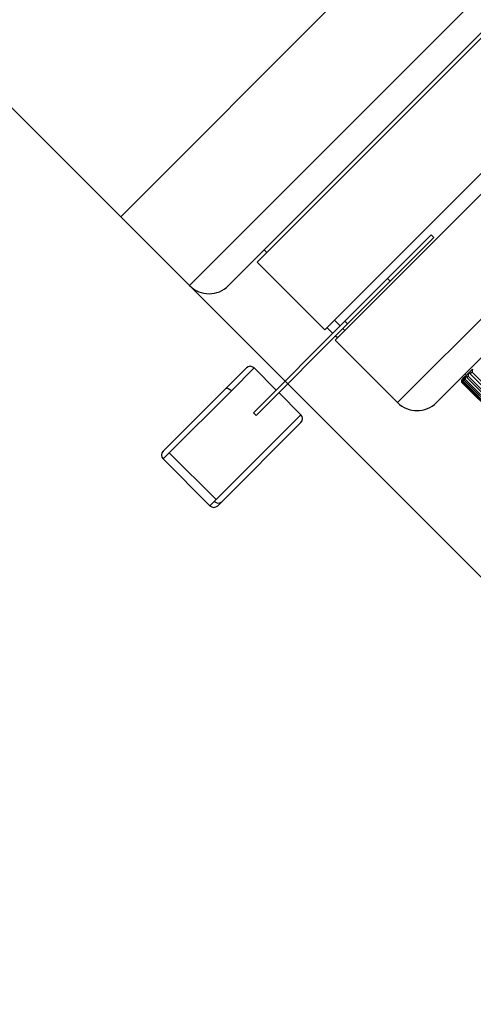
# Model space of a CAD drawing. Header units: millimetres. Extents: x 105 to 699, y 61 to 481.
# Tile 4 of 25: x 295 to 320, y 117 to 170. Entities that reach past the tile are written whole.
import ezdxf

# ---------------------------------------------------------------- set-up
doc = ezdxf.new("R2010")
doc.units = ezdxf.units.MM
doc.header["$PDSIZE"] = -1
doc.linetypes.add('SLD-Solid', pattern=[0])
doc.styles.add('SLDTEXTSTYLE0', font='TXT', dxfattribs={"width": 0.75})
doc.dimstyles.new('SLDDIMSTYLE0', dxfattribs={"dimtxt": 9, "dimasz": 3.556, "dimexe": 0, "dimexo": 0.0625, "dimgap": 2.25, "dimtad": 1, "dimdec": 0, "dimrnd": 1e-09, "dimzin": 12, "dimdsep": 46, "dimtxsty": 'SLDTEXTSTYLE0', "dimblk1": 'CLOSED', "dimblk2": 'CLOSED', "dimsah": 1, "dimcen": 0.09, "dimadec": 0, "dimazin": 3, "dimtfac": 1, "dimtofl": 0, "dimtmove": 0, "dimatfit": 3, "dimldrblk": 'CLOSED', "dimfxl": 1, "dimfrac": 2, "dimtolj": 1, "dimtzin": 12, "dimarcsym": 0})

# ---------------------------------------------------------------- blocks, each defined once
blk = doc.blocks.new('_Closed')
at = {"color": 0, "linetype": 'ByBlock', "lineweight": -2}
for p, q in [((-1, 0.166667), (0, 0)), ((-1, 0.166667), (-1, -0.166667)), ((0, 0), (-1, -0.166667)), ((0, 0), (-1, 0))]:
    blk.add_line(p, q, dxfattribs=at)
blk = doc.blocks.new('_D')
at = {"color": 0, "linetype": 'SLD-Solid', "lineweight": -2}
for p, q in [((232.95, 228.714), (204.181, 199.936)), ((318.097, 86.055), (206.696, 197.422)), ((358.067, 121.008), (320.612, 83.541))]:
    blk.add_line(p, q, dxfattribs=at)
at = {"layer": 'Defpoints', "color": 0, "linetype": 'SLD-Solid'}
for p in [(232.994, 228.758), (204.181, 199.936), (358.111, 121.052)]:
    blk.add_point(p, dxfattribs=at)
at = {"color": 0, "linetype": 'SLD-Solid', "lineweight": -2, "xscale": 3.556, "yscale": 3.556, "zscale": 3.556}
for p, rotation in [((204.181, 199.936), 135.0087284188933), ((320.612, 83.541), 315.0087284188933)]:
    blk.add_blockref('_Closed', p, dxfattribs=dict(at, rotation=rotation))
at = {"color": 0, "linetype": 'SLD-Solid', "lineweight": 18, "insert": (266.813, 153.231), "char_height": 9, "attachment_point": 2, "rotation": 315.0087, "style": 'SLDTEXTSTYLE0'}
blk.add_mtext('\\A1;165', dxfattribs=at)
blk = doc.blocks.new('_D_4')
at = {"color": 0, "linetype": 'SLD-Solid', "lineweight": -2}
for p, q in [((336.988, 195.495), (405.938, 126.566)), ((300.931, 159.427), (369.881, 90.498)), ((403.424, 124.052), (372.395, 93.013))]:
    blk.add_line(p, q, dxfattribs=at)
at = {"layer": 'Defpoints', "color": 0, "linetype": 'SLD-Solid'}
for p in [(336.944, 195.54), (300.887, 159.472), (369.881, 90.498)]:
    blk.add_point(p, dxfattribs=at)
at = {"color": 0, "linetype": 'SLD-Solid', "lineweight": -2, "xscale": 3.556, "yscale": 3.556, "zscale": 3.556}
for p, rotation in [((405.938, 126.566), 45.00872841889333), ((369.881, 90.498), 225.0087284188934)]:
    blk.add_blockref('_Closed', p, dxfattribs=dict(at, rotation=rotation))
at = {"color": 0, "linetype": 'SLD-Solid', "lineweight": 18, "insert": (379.617, 116.15), "char_height": 9, "attachment_point": 2, "rotation": 45.0087, "style": 'SLDTEXTSTYLE0'}
blk.add_mtext('\\A1;51', dxfattribs=at)

msp = doc.modelspace()

# ---------------------------------------------------------------- linework, layer by layer
at = {"color": 7, "linetype": 'SLD-Solid', "lineweight": 25}
for p, q in [((232.994, 227.344), (300.887, 159.472)), ((300.887, 159.472), (336.944, 195.54)), ((336.944, 195.54), (300.887, 159.472)), ((304.635, 155.725), (340.692, 191.792)), ((340.692, 189.671), (306.756, 155.725)), ((308.312, 156.998), (331.644, 180.337)), ((315.95, 149.362), (339.282, 172.702)), ((339.812, 171.111), (318.071, 149.363)), ((311.989, 153.322), (321.508, 162.843)), ((312.555, 152.756), (322.074, 162.277)), ((304.635, 155.725), (300.887, 159.472)), ((317.787, 158.485), (315.407, 156.103)), ((317.929, 158.343), (315.548, 155.962)), ((317.787, 158.485), (317.929, 158.343)), ((308.701, 157.67), (308.842, 157.529)), ((308.312, 156.998), (311.989, 153.322)), ((315.407, 156.103), (313.089, 153.785)), ((315.548, 155.962), (313.231, 153.644)), ((315.548, 155.962), (315.407, 156.103)), ((313.089, 153.785), (308.113, 148.807)), ((312.52, 153.852), (312.838, 153.534)), ((313.231, 153.644), (313.089, 153.785)), ((313.231, 153.644), (308.254, 148.666)), ((312.429, 153.125), (312.111, 153.443)), ((312.98, 153.393), (313.086, 153.287)), ((312.555, 152.756), (315.95, 149.362)), ((312.676, 152.877), (312.57, 152.983)), ((306.592, 150.115), (307.724, 151.247)), ((308.148, 151.247), (306.911, 150.009)), ((309.35, 150.045), (308.148, 151.247)), ((319.891, 151.041), (320.024, 151.175)), ((319.45, 150.601), (319.463, 150.614)), ((319.463, 150.614), (319.483, 150.633)), ((319.483, 150.633), (319.526, 150.677)), ((319.52, 150.529), (319.488, 150.497)), ((330.34, 139.712), (319.52, 150.529)), ((319.526, 150.677), (319.567, 150.718)), ((319.567, 150.718), (319.641, 150.792)), ((319.631, 150.641), (319.577, 150.586)), ((319.577, 150.586), (330.397, 139.769)), ((319.607, 150.899), (319.678, 150.829)), ((330.452, 139.823), (319.631, 150.641)), ((319.703, 150.854), (319.807, 150.958)), ((319.795, 150.804), (319.717, 150.726)), ((319.717, 150.726), (330.538, 139.909)), ((330.615, 139.987), (319.795, 150.804)), ((319.807, 150.958), (319.891, 151.041)), ((320.009, 151.018), (319.909, 150.919)), ((319.909, 150.919), (330.73, 140.101)), ((330.829, 140.201), (320.009, 151.018)), ((303.199, 146.72), (306.592, 150.115)), ((306.911, 150.009), (303.53, 146.628)), ((319.46, 150.47), (319.451, 150.46)), ((319.451, 150.46), (330.271, 139.643)), ((330.281, 139.652), (319.46, 150.47)), ((319.488, 150.497), (330.308, 139.68)), ((310.694, 148.702), (309.491, 149.903)), ((306.076, 144.083), (310.694, 148.702)), ((308.254, 148.666), (308.113, 148.807)), ((310.694, 148.277), (306.386, 143.968)), ((303.53, 146.628), (303.199, 146.296)), ((303.199, 146.296), (305.745, 143.751)), ((306.076, 144.083), (303.53, 146.628)), ((305.982, 143.988), (306.076, 144.083)), ((305.745, 143.751), (305.982, 143.988)), ((306.386, 143.968), (306.169, 143.751))]:
    msp.add_line(p, q, dxfattribs=at)
at = {"color": 7, "linetype": 'SLD-Solid', "lineweight": 25, "flags": 128}
msp.add_lwpolyline([(306.592, 150.115), (306.617, 150.132), (306.649, 150.14), (306.687, 150.138), (306.73, 150.128), (306.775, 150.109), (306.821, 150.082), (306.867, 150.049), (306.911, 150.009)], dxfattribs=at)
at = {"color": 7, "linetype": 'SLD-Solid', "lineweight": 25}
for centre, radius, start, end in [((305.696, 156.785), 1.5, 225.0087, 315.0087), ((307.936, 151.035), 0.3, 45.0087, 135.0087), ((317.01, 150.423), 1.5, 225.0087, 315.0087), ((310.482, 148.489), 0.3, 315.0087, 45.0087), ((303.411, 146.508), 0.3, 135.0087, 225.0087), ((305.957, 143.963), 0.3, 225.0087, 315.0087), ((306.194, 144.181), 0.287, 222.2711, 311.9805)]:
    msp.add_arc(centre, radius, start, end, dxfattribs=at)
for points in [[(320.024, 151.175), (320.021, 151.145), (320.016, 151.093), (320.011, 151.041), (320.009, 151.018)], [(319.451, 150.46), (319.451, 150.486), (319.45, 150.533), (319.45, 150.58), (319.45, 150.601)], [(319.488, 150.497), (319.487, 150.522), (319.485, 150.568), (319.484, 150.613), (319.483, 150.633)], [(319.526, 150.677), (319.525, 150.649), (319.523, 150.6), (319.521, 150.551), (319.52, 150.529)], [(319.577, 150.586), (319.575, 150.61), (319.572, 150.654), (319.569, 150.698), (319.567, 150.718)], [(319.641, 150.792), (319.639, 150.763), (319.636, 150.713), (319.633, 150.663), (319.631, 150.641)], [(319.717, 150.726), (319.715, 150.75), (319.71, 150.793), (319.705, 150.835), (319.703, 150.854)], [(319.807, 150.958), (319.805, 150.929), (319.801, 150.878), (319.796, 150.826), (319.795, 150.804)], [(319.909, 150.919), (319.906, 150.941), (319.9, 150.982), (319.893, 151.023), (319.891, 151.041)]]:
    msp.add_open_spline(points, degree=3, knots=[0, 0, 0, 0, 0.56, 1, 1, 1, 1], dxfattribs=at)

# ---------------------------------------------------------------- dimensions: what is measured, and where the dimension line sits
at = {"color": 5, "linetype": 'SLD-Solid', "lineweight": 18}
for base, p1, p2, angle, picture, middle in [((204.181, 199.936), (358.111, 121.052), (232.994, 228.758), 315.0087, '_D', (258.86, 145.275)), ((369.881, 90.498), (336.944, 195.54), (300.887, 159.472), 45.0087, '_D_4', (387.573, 108.196))]:
    dim = msp.add_linear_dim(base=base, p1=p1, p2=p2, angle=angle, dimstyle='SLDDIMSTYLE0', dxfattribs=at)
    dim.commit()
    dim.dimension.update_dxf_attribs({"geometry": picture, "text_midpoint": middle, "dimtype": 160})

doc.saveas('drawing.dxf')
